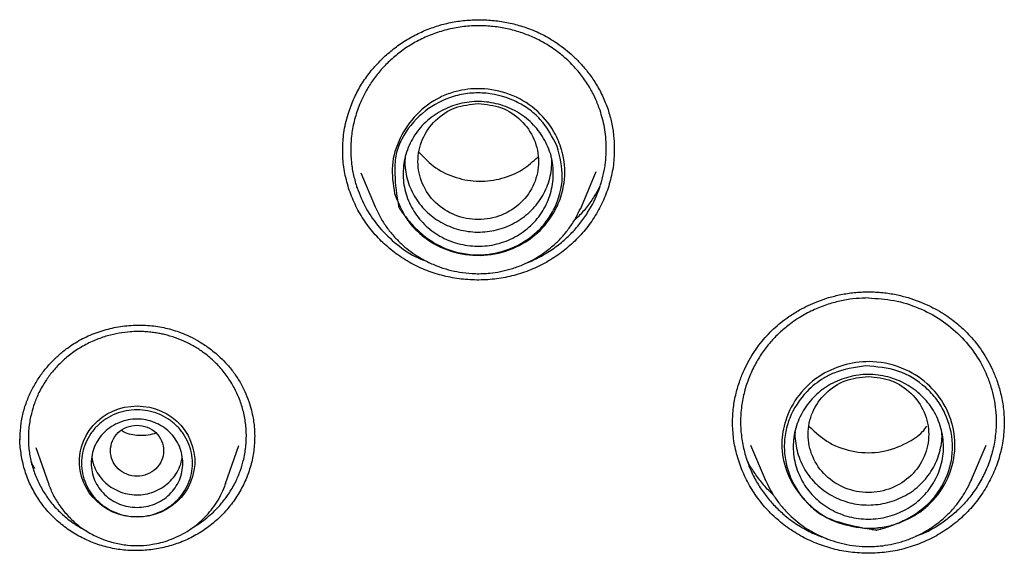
# Model space of a CAD drawing. Header units: millimetres. Extents: x 8 to 1918, y 12 to 2737.
# Tile 83 of 113: x 916 to 936, y 2321 to 2332. Entities that reach past the tile are written whole.
import ezdxf

# ---------------------------------------------------------------- set-up
doc = ezdxf.new("R2010")
doc.units = ezdxf.units.MM

msp = doc.modelspace()

# ---------------------------------------------------------------- linework, layer by layer
at = {"color": 7, "linetype": 'Continuous', "lineweight": 30}
for p, q in [((922.606, 2329.473), (922.606, 2329.501)), ((928.226, 2329.568), (928.225, 2329.508)), ((927.546, 2328.321), (927.856, 2329.051)), ((922.973, 2329.028), (923.273, 2328.321)), ((927.525, 2328.279), (927.546, 2328.321)), ((927.546, 2328.321), (927.527, 2328.279)), ((916.243, 2323.329), (916.501, 2322.58)), ((920.175, 2322.58), (920.448, 2323.37)), ((931.054, 2323.377), (931.357, 2322.662)), ((935.63, 2322.662), (935.934, 2323.377)), ((920.175, 2322.58), (920.171, 2322.567)), ((931.357, 2322.662), (931.371, 2322.635)), ((931.369, 2322.634), (931.357, 2322.662)), ((935.622, 2322.645), (935.63, 2322.662)), ((935.63, 2322.662), (935.623, 2322.645))]:
    msp.add_line(p, q, dxfattribs=at)
at = {"color": 7, "linetype": 'Continuous', "lineweight": 30, "flags": 128}
msp.add_lwpolyline([(918.338, 2321.883), (918.209, 2321.89), (918.081, 2321.91), (917.956, 2321.944), (917.836, 2321.99), (917.722, 2322.048), (917.615, 2322.118), (917.516, 2322.199), (917.427, 2322.29), (917.348, 2322.389), (917.282, 2322.496), (917.227, 2322.609), (917.186, 2322.728), (917.158, 2322.85), (917.144, 2322.974), (917.144, 2323.098), (917.158, 2323.223), (917.186, 2323.344), (917.227, 2323.463), (917.282, 2323.576), (917.348, 2323.683), (917.427, 2323.782), (917.516, 2323.873), (917.615, 2323.954), (917.722, 2324.024), (917.836, 2324.082), (917.956, 2324.128), (918.081, 2324.162), (918.209, 2324.182), (918.338, 2324.189), (918.468, 2324.182), (918.595, 2324.162), (918.72, 2324.128), (918.841, 2324.082), (918.955, 2324.024), (919.062, 2323.954), (919.161, 2323.873), (919.25, 2323.782), (919.328, 2323.683), (919.395, 2323.576), (919.449, 2323.463), (919.491, 2323.344), (919.519, 2323.223), (919.533, 2323.098), (919.533, 2322.974), (919.519, 2322.85), (919.491, 2322.728), (919.449, 2322.609), (919.395, 2322.496), (919.328, 2322.389), (919.25, 2322.29), (919.161, 2322.199), (919.062, 2322.118), (918.955, 2322.048), (918.841, 2321.99), (918.72, 2321.944), (918.595, 2321.91), (918.468, 2321.89), (918.338, 2321.883)], dxfattribs=at)
at = {"color": 7, "linetype": 'Continuous', "lineweight": 30}
for points, knots in [([(922.6, 2329.464), (922.6, 2329.502), (922.601, 2329.586), (922.609, 2329.733), (922.631, 2329.908), (922.67, 2330.096), (922.735, 2330.326), (922.836, 2330.585), (922.986, 2330.862), (923.164, 2331.116), (923.368, 2331.346), (923.592, 2331.551), (923.835, 2331.73), (924.093, 2331.883), (924.366, 2332.007), (924.651, 2332.103), (924.946, 2332.166), (925.247, 2332.199), (925.55, 2332.202), (925.851, 2332.174), (926.146, 2332.117), (926.391, 2332.043), (926.589, 2331.965), (926.744, 2331.892), (926.896, 2331.808), (927.055, 2331.707), (927.214, 2331.588), (927.377, 2331.448), (927.536, 2331.288), (927.695, 2331.098), (927.849, 2330.876), (927.991, 2330.621), (928.062, 2330.433), (928.099, 2330.336)], [0, 0, 0, 0, 0.015551, 0.035021, 0.058488, 0.084241, 0.109632, 0.151109, 0.191576, 0.231104, 0.270131, 0.308661, 0.346667, 0.384412, 0.422061, 0.459632, 0.497317, 0.535141, 0.573056, 0.610996, 0.648701, 0.685717, 0.707585, 0.729197, 0.750608, 0.77353, 0.80069, 0.826598, 0.855475, 0.8873, 0.922031, 0.959614, 1, 1, 1, 1]), ([(927.934, 2330.321), (927.904, 2330.402), (927.842, 2330.568), (927.713, 2330.811), (927.551, 2331.051), (927.351, 2331.282), (927.112, 2331.498), (926.86, 2331.675), (926.603, 2331.814), (926.351, 2331.919), (926.081, 2332.001), (925.794, 2332.055), (925.495, 2332.079), (925.186, 2332.07), (924.872, 2332.024), (924.564, 2331.941), (924.272, 2331.825), (924.004, 2331.68), (923.76, 2331.512), (923.542, 2331.323), (923.352, 2331.118), (923.19, 2330.901), (923.055, 2330.675), (922.936, 2330.42), (922.842, 2330.136), (922.782, 2329.828), (922.761, 2329.529), (922.776, 2329.242), (922.819, 2328.97), (922.871, 2328.799), (922.897, 2328.715)], [0, 0, 0, 0, 0.03213, 0.066063, 0.101799, 0.139334, 0.178668, 0.219799, 0.251836, 0.284883, 0.318938, 0.354001, 0.39007, 0.427145, 0.465225, 0.504308, 0.542018, 0.578827, 0.614736, 0.649746, 0.683859, 0.717074, 0.749393, 0.780817, 0.821312, 0.860219, 0.89754, 0.933277, 0.967429, 1, 1, 1, 1]), ([(923.676, 2328.593), (923.645, 2328.789), (923.583, 2329.18), (923.767, 2329.758), (924.108, 2330.252), (924.517, 2330.558), (924.951, 2330.728), (925.421, 2330.797), (925.998, 2330.708), (926.548, 2330.421), (926.847, 2330.093), (927.001, 2329.837), (927.074, 2329.69), (927.13, 2329.535), (927.205, 2329.249), (927.216, 2328.944), (927.139, 2328.557), (926.995, 2328.182), (926.659, 2327.755), (926.136, 2327.424), (925.529, 2327.282), (924.908, 2327.348), (924.53, 2327.521), (924.357, 2327.641), (924.334, 2327.657), (924.173, 2327.776), (923.887, 2328.062), (923.75, 2328.408), (923.676, 2328.593)], [0, 0, 0, 0, 0.054441, 0.108785, 0.163307, 0.217655, 0.243981, 0.288321, 0.342947, 0.397657, 0.452343, 0.461691, 0.479838, 0.497626, 0.507228, 0.561707, 0.580314, 0.616765, 0.671679, 0.726244, 0.781023, 0.835688, 0.890375, 0.890655, 0.892645, 0.89798, 0.945221, 1, 1, 1, 1]), ([(927.047, 2329.573), (927.1, 2329.359), (927.206, 2328.929), (927.053, 2328.381), (926.823, 2328.001), (926.515, 2327.675), (926.114, 2327.442), (925.672, 2327.332), (925.216, 2327.311), (924.726, 2327.426), (924.34, 2327.664), (924.091, 2327.889), (923.942, 2328.059), (923.846, 2328.187), (923.814, 2328.232), (923.794, 2328.26), (923.778, 2328.283), (923.766, 2328.303), (923.763, 2328.306), (923.762, 2328.308), (923.762, 2328.308), (923.762, 2328.308), (923.762, 2328.308), (923.762, 2328.308), (923.762, 2328.309), (923.762, 2328.309), (923.761, 2328.314), (923.754, 2328.352), (923.711, 2328.61), (923.667, 2328.973), (923.691, 2329.412), (923.856, 2329.835), (924.211, 2330.279), (924.71, 2330.566), (925.145, 2330.675), (925.602, 2330.696), (926.057, 2330.588), (926.449, 2330.363), (926.793, 2330.069), (926.945, 2329.771), (927.047, 2329.573)], [0, 0, 0, 0, 0.06196, 0.124182, 0.155517, 0.186855, 0.249129, 0.280352, 0.311589, 0.373832, 0.415024, 0.436071, 0.467373, 0.478617, 0.481506, 0.483111, 0.48861, 0.489323, 0.489744, 0.489841, 0.489861, 0.489863, 0.489864, 0.489865, 0.489867, 0.489887, 0.490052, 0.491257, 0.500734, 0.563252, 0.594559, 0.626036, 0.690275, 0.750346, 0.7817, 0.813053, 0.875312, 0.90652, 0.93775, 1, 1, 1, 1]), ([(923.869, 2328.776), (923.862, 2328.841), (923.847, 2328.971), (923.858, 2329.167), (923.894, 2329.361), (923.955, 2329.549), (924.04, 2329.727), (924.149, 2329.893), (924.281, 2330.043), (924.432, 2330.175), (924.599, 2330.288), (924.78, 2330.379), (924.972, 2330.447), (925.172, 2330.49), (925.376, 2330.507), (925.58, 2330.497), (925.781, 2330.463), (925.976, 2330.404), (926.161, 2330.321), (926.332, 2330.216), (926.488, 2330.09), (926.625, 2329.944), (926.742, 2329.783), (926.837, 2329.609), (926.908, 2329.423), (926.952, 2329.23), (926.969, 2329.033), (926.959, 2328.836), (926.923, 2328.642), (926.861, 2328.455), (926.776, 2328.277), (926.666, 2328.111), (926.535, 2327.962), (926.384, 2327.83), (926.216, 2327.717), (926.035, 2327.626), (925.844, 2327.558), (925.645, 2327.515), (925.442, 2327.499), (925.238, 2327.508), (925.037, 2327.543), (924.842, 2327.602), (924.657, 2327.685), (924.484, 2327.79), (924.327, 2327.918), (924.19, 2328.064), (924.073, 2328.226), (923.98, 2328.4), (923.908, 2328.584), (923.882, 2328.712), (923.869, 2328.776)], [0, 0, 0, 0, 0.020769, 0.041576, 0.062413, 0.083256, 0.10408, 0.124881, 0.145667, 0.166456, 0.187267, 0.208105, 0.22898, 0.24992, 0.270861, 0.291735, 0.312571, 0.333374, 0.354147, 0.374905, 0.395667, 0.416452, 0.437275, 0.458137, 0.479046, 0.50003, 0.521012, 0.541913, 0.562763, 0.583573, 0.604346, 0.625098, 0.645864, 0.666668, 0.687503, 0.708347, 0.729174, 0.749982, 0.770777, 0.791574, 0.812391, 0.833231, 0.854101, 0.875028, 0.895955, 0.916825, 0.937662, 0.958469, 0.979244, 1, 1, 1, 1]), ([(925.41, 2330.464), (925.246, 2330.445), (924.92, 2330.408), (924.502, 2330.132), (924.227, 2329.732), (924.126, 2329.259), (924.227, 2328.788), (924.502, 2328.385), (924.92, 2328.12), (925.41, 2328.023), (925.9, 2328.12), (926.317, 2328.385), (926.593, 2328.788), (926.693, 2329.259), (926.593, 2329.732), (926.317, 2330.132), (925.9, 2330.408), (925.573, 2330.445), (925.41, 2330.464)], [0, 0, 0, 0, 0.0625, 0.125, 0.1875, 0.25, 0.3125, 0.375, 0.4375, 0.5, 0.5625, 0.625, 0.6875, 0.75, 0.8125, 0.875, 0.9375, 1, 1, 1, 1]), ([(926.397, 2327.151), (926.423, 2327.161), (926.517, 2327.196), (926.67, 2327.271), (926.884, 2327.393), (927.106, 2327.552), (927.328, 2327.752), (927.519, 2327.968), (927.728, 2328.263), (927.918, 2328.648), (928.042, 2329.114), (928.074, 2329.555), (928.039, 2329.958), (927.968, 2330.204), (927.934, 2330.321)], [0, 0, 0, 0, 0.020935, 0.075606, 0.129185, 0.207476, 0.283307, 0.356675, 0.427576, 0.561802, 0.686175, 0.800676, 0.905289, 1, 1, 1, 1]), ([(928.099, 2330.336), (928.125, 2330.247), (928.177, 2330.069), (928.219, 2329.811), (928.225, 2329.643), (928.227, 2329.568)], [0, 0, 0, 0, 0.356194, 0.710813, 1, 1, 1, 1]), ([(922.736, 2328.665), (922.703, 2328.78), (922.637, 2329.009), (922.599, 2329.292), (922.604, 2329.457), (922.605, 2329.503)], [0, 0, 0, 0, 0.420153, 0.837716, 1, 1, 1, 1]), ([(928.225, 2329.534), (928.226, 2329.462), (928.227, 2329.271), (928.176, 2328.964), (928.078, 2328.62), (927.931, 2328.291), (927.741, 2327.982), (927.51, 2327.702), (927.245, 2327.453), (926.95, 2327.238), (926.628, 2327.063), (926.286, 2326.929), (925.929, 2326.84), (925.562, 2326.798), (925.193, 2326.802), (924.828, 2326.851), (924.473, 2326.944), (924.133, 2327.082), (923.816, 2327.263), (923.527, 2327.483), (923.27, 2327.736), (923.05, 2328.02), (922.865, 2328.33), (922.779, 2328.553), (922.736, 2328.665)], [0, 0, 0, 0, 0.028169, 0.074326, 0.120602, 0.167147, 0.213729, 0.260089, 0.306324, 0.352491, 0.398637, 0.444835, 0.491061, 0.537271, 0.583497, 0.629734, 0.675976, 0.72226, 0.7685, 0.81464, 0.860776, 0.906985, 0.953351, 1, 1, 1, 1]), ([(924.184, 2329.444), (924.293, 2329.332), (924.511, 2329.108), (924.949, 2328.907), (925.424, 2328.826), (925.903, 2328.891), (926.326, 2329.066), (926.542, 2329.26), (926.641, 2329.349)], [0, 0, 0, 0, 0.170188, 0.341516, 0.513585, 0.684705, 0.855642, 1, 1, 1, 1]), ([(923.895, 2329.341), (923.892, 2329.305), (923.885, 2329.205), (923.903, 2329.041), (923.944, 2328.854), (924.013, 2328.674), (924.106, 2328.503), (924.22, 2328.344), (924.355, 2328.201), (924.507, 2328.077), (924.675, 2327.974), (924.857, 2327.893), (925.049, 2327.835), (925.246, 2327.801), (925.446, 2327.792), (925.643, 2327.808), (925.837, 2327.85), (926.025, 2327.916), (926.202, 2328.006), (926.368, 2328.116), (926.515, 2328.245), (926.643, 2328.391), (926.75, 2328.552), (926.834, 2328.726), (926.894, 2328.911), (926.931, 2329.098), (926.933, 2329.224), (926.935, 2329.285)], [0, 0, 0, 0, 0.023464, 0.063829, 0.10433, 0.144774, 0.185865, 0.22724, 0.267877, 0.308493, 0.349219, 0.389858, 0.431125, 0.47234, 0.51283, 0.5533, 0.593809, 0.634345, 0.675619, 0.71694, 0.757429, 0.797792, 0.838312, 0.878753, 0.919821, 0.961212, 1, 1, 1, 1]), ([(922.901, 2328.713), (922.899, 2328.716), (922.896, 2328.72), (922.894, 2328.725), (922.894, 2328.726)], [0, 0, 0, 0, 0.724639, 1, 1, 1, 1]), ([(922.897, 2328.715), (922.955, 2328.57), (923.072, 2328.276), (923.355, 2327.877), (923.718, 2327.53), (924.058, 2327.293), (924.286, 2327.209), (924.35, 2327.186)], [0, 0, 0, 0, 0.217017, 0.440738, 0.671183, 0.908372, 1, 1, 1, 1]), ([(927.924, 2328.731), (927.889, 2328.666), (927.812, 2328.528), (927.665, 2328.322), (927.525, 2328.152), (927.425, 2328.061), (927.395, 2328.033)], [0, 0, 0, 0, 0.256338, 0.549236, 0.860695, 1, 1, 1, 1]), ([(923.273, 2328.321), (923.309, 2328.245), (923.378, 2328.097), (923.509, 2327.894), (923.653, 2327.714), (923.807, 2327.556), (923.968, 2327.42), (924.158, 2327.287), (924.374, 2327.166), (924.614, 2327.067), (924.849, 2326.997), (925.092, 2326.95), (925.362, 2326.928), (925.625, 2326.938), (925.873, 2326.975), (926.099, 2327.031), (926.331, 2327.114), (926.565, 2327.228), (926.796, 2327.375), (926.998, 2327.541), (927.171, 2327.718), (927.314, 2327.9), (927.436, 2328.087), (927.497, 2328.219), (927.525, 2328.279)], [0, 0, 0, 0, 0.047238, 0.092517, 0.135836, 0.177198, 0.21661, 0.254081, 0.306651, 0.354917, 0.39892, 0.443206, 0.493278, 0.549177, 0.589714, 0.632866, 0.678645, 0.727058, 0.778115, 0.831823, 0.87386, 0.917392, 0.962421, 1, 1, 1, 1]), ([(930.677, 2323.835), (930.681, 2323.943), (930.689, 2324.15), (930.746, 2324.445), (930.824, 2324.707), (930.917, 2324.937), (931.021, 2325.14), (931.133, 2325.322), (931.255, 2325.491), (931.386, 2325.646), (931.526, 2325.788), (931.679, 2325.921), (931.857, 2326.054), (932.048, 2326.173), (932.249, 2326.277), (932.449, 2326.364), (932.676, 2326.441), (932.927, 2326.504), (933.202, 2326.549), (933.394, 2326.555), (933.494, 2326.559)], [0, 0, 0, 0, 0.076509, 0.146892, 0.211015, 0.26874, 0.320251, 0.369378, 0.417326, 0.46408, 0.50965, 0.554177, 0.603205, 0.662393, 0.707522, 0.757168, 0.811298, 0.869855, 0.932772, 1, 1, 1, 1]), ([(933.494, 2326.429), (933.41, 2326.426), (933.235, 2326.422), (932.968, 2326.382), (932.69, 2326.313), (932.405, 2326.208), (932.12, 2326.063), (931.866, 2325.893), (931.646, 2325.706), (931.459, 2325.511), (931.288, 2325.291), (931.138, 2325.046), (931.014, 2324.777), (930.919, 2324.488), (930.859, 2324.181), (930.839, 2323.862), (930.859, 2323.544), (930.919, 2323.237), (931.013, 2322.948), (931.137, 2322.68), (931.287, 2322.435), (931.457, 2322.215), (931.644, 2322.02), (931.864, 2321.833), (932.118, 2321.663), (932.385, 2321.524), (932.564, 2321.462), (932.642, 2321.435)], [0, 0, 0, 0, 0.033915, 0.070128, 0.108635, 0.149436, 0.192528, 0.23791, 0.273459, 0.310294, 0.348415, 0.38782, 0.428508, 0.470478, 0.513728, 0.558257, 0.602744, 0.645948, 0.68787, 0.72851, 0.767871, 0.805952, 0.842755, 0.878282, 0.923651, 0.966756, 1, 1, 1, 1]), ([(933.494, 2326.559), (933.593, 2326.555), (933.785, 2326.549), (934.061, 2326.504), (934.312, 2326.441), (934.538, 2326.364), (934.739, 2326.277), (934.925, 2326.18), (935.094, 2326.077), (935.244, 2325.97), (935.372, 2325.866), (935.489, 2325.76), (935.61, 2325.636), (935.733, 2325.491), (935.854, 2325.322), (935.967, 2325.14), (936.07, 2324.937), (936.163, 2324.707), (936.241, 2324.445), (936.299, 2324.15), (936.306, 2323.943), (936.31, 2323.835)], [0, 0, 0, 0, 0.067227, 0.130142, 0.188698, 0.242827, 0.292472, 0.3376, 0.385771, 0.42743, 0.46352, 0.49938, 0.535929, 0.582682, 0.630629, 0.679755, 0.731265, 0.788989, 0.853111, 0.923493, 1, 1, 1, 1]), ([(933.494, 2326.429), (933.673, 2326.418), (934.03, 2326.397), (934.54, 2326.236), (935.005, 2325.989), (935.405, 2325.66), (935.729, 2325.267), (935.927, 2324.897), (936.038, 2324.586), (936.098, 2324.348), (936.134, 2324.107), (936.145, 2323.889), (936.138, 2323.695), (936.121, 2323.525), (936.092, 2323.357), (936.04, 2323.142), (935.951, 2322.888), (935.811, 2322.608), (935.645, 2322.356), (935.459, 2322.135), (935.259, 2321.943), (934.987, 2321.734), (934.723, 2321.571), (934.515, 2321.501), (934.462, 2321.483)], [0, 0, 0, 0, 0.073352, 0.146012, 0.217978, 0.289249, 0.359821, 0.429693, 0.464406, 0.498943, 0.533304, 0.567488, 0.591078, 0.615554, 0.639569, 0.663122, 0.708824, 0.752687, 0.794712, 0.834901, 0.873256, 0.909777, 0.977248, 1, 1, 1, 1]), ([(915.914, 2323.484), (915.916, 2323.573), (915.921, 2323.75), (915.967, 2324.015), (916.043, 2324.271), (916.148, 2324.511), (916.273, 2324.731), (916.414, 2324.929), (916.569, 2325.107), (916.736, 2325.266), (916.946, 2325.432), (917.208, 2325.593), (917.528, 2325.73), (917.865, 2325.822), (918.211, 2325.868), (918.556, 2325.868), (918.837, 2325.83), (919.051, 2325.777), (919.215, 2325.724), (919.392, 2325.653), (919.59, 2325.552), (919.808, 2325.414), (920.007, 2325.255), (920.181, 2325.083), (920.329, 2324.909), (920.413, 2324.777), (920.457, 2324.709)], [0, 0, 0, 0, 0.0442528, 0.088005, 0.131268, 0.1732292, 0.2135619, 0.2522772, 0.2893677, 0.3256103, 0.3617887, 0.4159323, 0.4702761, 0.5248661, 0.5795459, 0.6337137, 0.6864879, 0.7123647, 0.738093, 0.7675358, 0.8027117, 0.8436241, 0.8902196, 0.9243964, 0.9610025, 1, 1, 1, 1]), ([(920.301, 2324.658), (920.251, 2324.735), (920.149, 2324.892), (919.957, 2325.102), (919.754, 2325.275), (919.549, 2325.413), (919.348, 2325.52), (919.134, 2325.608), (918.953, 2325.661), (918.811, 2325.692), (918.706, 2325.71), (918.593, 2325.724), (918.469, 2325.732), (918.337, 2325.735), (918.169, 2325.727), (917.963, 2325.702), (917.72, 2325.647), (917.466, 2325.558), (917.21, 2325.433), (916.97, 2325.275), (916.76, 2325.095), (916.586, 2324.907), (916.433, 2324.7), (916.307, 2324.479), (916.211, 2324.251), (916.153, 2324.059), (916.119, 2323.896), (916.098, 2323.754), (916.087, 2323.612), (916.086, 2323.471), (916.094, 2323.331), (916.117, 2323.147), (916.168, 2322.924), (916.259, 2322.667), (916.346, 2322.509), (916.39, 2322.431)], [0, 0, 0, 0, 0.0400569, 0.0809662, 0.1227264, 0.1546142, 0.1869792, 0.2198205, 0.2531371, 0.2668239, 0.2817674, 0.2979671, 0.3154222, 0.3341319, 0.3540955, 0.386382, 0.4214818, 0.4593907, 0.500104, 0.5420949, 0.5812934, 0.6177027, 0.651326, 0.691816, 0.7273675, 0.7579846, 0.7789363, 0.7997449, 0.820411, 0.8409348, 0.8613168, 0.8815576, 0.9215968, 0.9610765, 1, 1, 1, 1]), ([(933.401, 2321.654), (933.198, 2321.686), (932.792, 2321.75), (932.278, 2322.097), (931.896, 2322.562), (931.721, 2323.032), (931.687, 2323.482), (931.764, 2323.934), (932.035, 2324.446), (932.486, 2324.85), (933.029, 2325.075), (933.634, 2325.142), (934.255, 2324.988), (934.791, 2324.625), (935.149, 2324.129), (935.314, 2323.548), (935.267, 2322.948), (935.01, 2322.399), (934.722, 2322.106), (934.551, 2321.984), (934.528, 2321.968), (934.36, 2321.857), (934.084, 2321.734), (933.808, 2321.677), (933.691, 2321.664), (933.64, 2321.658), (933.539, 2321.651), (933.452, 2321.653), (933.401, 2321.654)], [0, 0, 0, 0, 0.054454, 0.108811, 0.163346, 0.217707, 0.244062, 0.288391, 0.34303, 0.400966, 0.449456, 0.499085, 0.561553, 0.616446, 0.671375, 0.725952, 0.780745, 0.835422, 0.890123, 0.890403, 0.892392, 0.897728, 0.944982, 0.972513, 0.973009, 0.976595, 0.986269, 1, 1, 1, 1]), ([(933.437, 2325.02), (933.665, 2325.002), (934.121, 2324.967), (934.615, 2324.657), (934.919, 2324.329), (935.146, 2323.946), (935.253, 2323.507), (935.225, 2323.067), (935.105, 2322.643), (934.839, 2322.23), (934.485, 2321.949), (934.186, 2321.791), (933.971, 2321.706), (933.813, 2321.656), (933.758, 2321.64), (933.723, 2321.63), (933.695, 2321.623), (933.672, 2321.617), (933.668, 2321.616), (933.666, 2321.616), (933.665, 2321.616), (933.665, 2321.615), (933.665, 2321.615), (933.665, 2321.615), (933.665, 2321.615), (933.665, 2321.616), (933.659, 2321.616), (933.621, 2321.622), (933.358, 2321.666), (932.988, 2321.74), (932.558, 2321.894), (932.206, 2322.166), (931.939, 2322.533), (931.789, 2322.948), (931.741, 2323.287), (931.762, 2323.618), (931.882, 2324.043), (932.148, 2324.456), (932.502, 2324.737), (932.904, 2324.946), (933.21, 2324.989), (933.437, 2325.02)], [0, 0, 0, 0, 0.061942, 0.124146, 0.155473, 0.186801, 0.249058, 0.280272, 0.3115, 0.373724, 0.414905, 0.435946, 0.467239, 0.478479, 0.481368, 0.482972, 0.488472, 0.489183, 0.489603, 0.489699, 0.489719, 0.489721, 0.489722, 0.489723, 0.489725, 0.489745, 0.489911, 0.491119, 0.500591, 0.56309, 0.594389, 0.625857, 0.685179, 0.719167, 0.750449, 0.781794, 0.813139, 0.875379, 0.916279, 0.937767, 1, 1, 1, 1]), ([(933.242, 2321.862), (933.175, 2321.875), (933.042, 2321.901), (932.852, 2321.973), (932.672, 2322.065), (932.506, 2322.179), (932.356, 2322.313), (932.226, 2322.464), (932.118, 2322.631), (932.034, 2322.81), (931.975, 2322.998), (931.941, 2323.192), (931.933, 2323.389), (931.952, 2323.585), (931.999, 2323.778), (932.072, 2323.962), (932.168, 2324.135), (932.286, 2324.295), (932.425, 2324.439), (932.582, 2324.564), (932.754, 2324.668), (932.94, 2324.748), (933.135, 2324.806), (933.337, 2324.839), (933.542, 2324.846), (933.746, 2324.828), (933.946, 2324.782), (934.138, 2324.712), (934.318, 2324.619), (934.484, 2324.505), (934.633, 2324.371), (934.762, 2324.22), (934.869, 2324.053), (934.953, 2323.874), (935.012, 2323.686), (935.046, 2323.492), (935.054, 2323.295), (935.035, 2323.099), (934.988, 2322.908), (934.916, 2322.725), (934.82, 2322.551), (934.701, 2322.391), (934.562, 2322.246), (934.404, 2322.12), (934.23, 2322.016), (934.043, 2321.936), (933.848, 2321.879), (933.647, 2321.847), (933.443, 2321.838), (933.309, 2321.854), (933.242, 2321.862)], [0, 0, 0, 0, 0.020769, 0.041576, 0.062413, 0.083256, 0.10408, 0.124881, 0.145667, 0.166456, 0.187267, 0.208105, 0.22898, 0.24992, 0.27086, 0.291735, 0.312571, 0.333374, 0.354147, 0.374905, 0.395667, 0.416452, 0.437274, 0.458137, 0.479046, 0.50003, 0.521011, 0.541912, 0.562763, 0.583573, 0.604346, 0.625098, 0.645864, 0.666667, 0.687503, 0.708347, 0.729174, 0.749982, 0.770777, 0.791574, 0.812391, 0.833231, 0.854101, 0.875028, 0.895955, 0.916825, 0.937662, 0.958469, 0.979244, 1, 1, 1, 1]), ([(933.494, 2324.804), (933.33, 2324.786), (933.004, 2324.748), (932.586, 2324.472), (932.311, 2324.073), (932.21, 2323.6), (932.311, 2323.128), (932.586, 2322.725), (933.004, 2322.46), (933.494, 2322.363), (933.984, 2322.46), (934.401, 2322.725), (934.677, 2323.128), (934.777, 2323.6), (934.677, 2324.073), (934.401, 2324.472), (933.984, 2324.748), (933.657, 2324.786), (933.494, 2324.804)], [0, 0, 0, 0, 0.0625, 0.125, 0.1875, 0.25, 0.3125, 0.375, 0.4375, 0.5, 0.5625, 0.625, 0.6875, 0.75, 0.8125, 0.875, 0.9375, 1, 1, 1, 1]), ([(919.506, 2321.679), (919.551, 2321.706), (919.649, 2321.765), (919.787, 2321.87), (919.941, 2322.005), (920.092, 2322.167), (920.247, 2322.372), (920.377, 2322.594), (920.477, 2322.828), (920.537, 2323.027), (920.573, 2323.195), (920.593, 2323.339), (920.604, 2323.483), (920.605, 2323.625), (920.596, 2323.766), (920.573, 2323.949), (920.521, 2324.171), (920.43, 2324.425), (920.344, 2324.581), (920.301, 2324.658)], [0, 0, 0, 0, 0.0448907, 0.0980309, 0.1490246, 0.2214643, 0.2890664, 0.371641, 0.445596, 0.5109176, 0.5540018, 0.5966662, 0.6389101, 0.6807331, 0.7221347, 0.7631145, 0.843767, 0.9227298, 1, 1, 1, 1]), ([(920.457, 2324.709), (920.498, 2324.636), (920.574, 2324.499), (920.654, 2324.293), (920.709, 2324.109), (920.744, 2323.947), (920.763, 2323.811), (920.773, 2323.7), (920.776, 2323.616), (920.777, 2323.57), (920.777, 2323.551)], [0, 0, 0, 0, 0.202913, 0.382814, 0.540307, 0.675741, 0.789317, 0.881156, 0.951346, 1, 1, 1, 1]), ([(918.338, 2323.791), (918.266, 2323.783), (918.123, 2323.767), (917.939, 2323.645), (917.818, 2323.469), (917.774, 2323.261), (917.818, 2323.054), (917.939, 2322.877), (918.123, 2322.76), (918.338, 2322.717), (918.554, 2322.76), (918.738, 2322.877), (918.859, 2323.054), (918.903, 2323.261), (918.859, 2323.469), (918.738, 2323.645), (918.554, 2323.767), (918.41, 2323.783), (918.338, 2323.791)], [0, 0, 0, 0, 0.0625, 0.125, 0.1875, 0.25, 0.3125, 0.375, 0.4375, 0.5, 0.5625, 0.625, 0.6875, 0.75, 0.8125, 0.875, 0.9375, 1, 1, 1, 1]), ([(933.494, 2321.134), (933.37, 2321.138), (933.123, 2321.147), (932.761, 2321.221), (932.412, 2321.335), (932.081, 2321.493), (931.774, 2321.692), (931.495, 2321.929), (931.251, 2322.2), (931.047, 2322.499), (930.884, 2322.82), (930.767, 2323.158), (930.691, 2323.507), (930.682, 2323.744), (930.677, 2323.862)], [0, 0, 0, 0, 0.0839335, 0.1672988, 0.2503916, 0.3334578, 0.4167402, 0.5005241, 0.5843831, 0.6678427, 0.7510778, 0.8341896, 0.917264, 1, 1, 1, 1]), ([(932.265, 2323.766), (932.4, 2323.642), (932.671, 2323.394), (933.211, 2323.214), (933.778, 2323.212), (934.255, 2323.386), (934.569, 2323.589), (934.678, 2323.731), (934.708, 2323.77)], [0, 0, 0, 0, 0.199337, 0.400294, 0.601226, 0.801496, 0.945991, 1, 1, 1, 1]), ([(936.31, 2323.862), (936.306, 2323.744), (936.296, 2323.507), (936.221, 2323.158), (936.103, 2322.82), (935.941, 2322.499), (935.737, 2322.2), (935.493, 2321.929), (935.214, 2321.692), (934.907, 2321.493), (934.576, 2321.335), (934.227, 2321.221), (933.864, 2321.147), (933.618, 2321.138), (933.494, 2321.134)], [0, 0, 0, 0, 0.082736, 0.16581, 0.248922, 0.332157, 0.415617, 0.499476, 0.58326, 0.666542, 0.749608, 0.832701, 0.916067, 1, 1, 1, 1]), ([(920.777, 2323.564), (920.773, 2323.462), (920.765, 2323.256), (920.701, 2322.952), (920.597, 2322.657), (920.455, 2322.379), (920.277, 2322.121), (920.067, 2321.888), (919.828, 2321.682), (919.564, 2321.508), (919.278, 2321.37), (918.976, 2321.269), (918.664, 2321.207), (918.346, 2321.183), (918.028, 2321.199), (917.715, 2321.256), (917.413, 2321.353), (917.128, 2321.487), (916.863, 2321.655), (916.624, 2321.857), (916.41, 2322.086), (916.296, 2322.26), (916.239, 2322.347)], [0, 0, 0, 0, 0.0497666, 0.1000678, 0.1504048, 0.2004921, 0.2504404, 0.3003167, 0.3501784, 0.4001096, 0.4500687, 0.4999958, 0.549932, 0.5998803, 0.6498455, 0.6998748, 0.7498586, 0.7997159, 0.84956, 0.8994815, 0.9495807, 1, 1, 1, 1]), ([(918.733, 2323.627), (918.679, 2323.611), (918.564, 2323.577), (918.334, 2323.574), (918.136, 2323.6), (918.03, 2323.669), (918.015, 2323.678)], [0, 0, 0, 0, 0.228665, 0.484011, 0.926629, 1, 1, 1, 1]), ([(931.976, 2323.662), (931.975, 2323.658), (931.968, 2323.59), (931.979, 2323.456), (932.011, 2323.266), (932.07, 2323.081), (932.152, 2322.905), (932.257, 2322.743), (932.383, 2322.596), (932.529, 2322.465), (932.694, 2322.353), (932.871, 2322.262), (933.057, 2322.193), (933.25, 2322.15), (933.447, 2322.132), (933.646, 2322.139), (933.844, 2322.171), (934.037, 2322.227), (934.219, 2322.306), (934.388, 2322.408), (934.542, 2322.529), (934.678, 2322.671), (934.795, 2322.829), (934.889, 2322.999), (934.96, 2323.179), (935.004, 2323.365), (935.023, 2323.518), (935.018, 2323.608), (935.016, 2323.634)], [0, 0, 0, 0, 0.002794, 0.043531, 0.084888, 0.126168, 0.16673, 0.207279, 0.247865, 0.288482, 0.32984, 0.371258, 0.411839, 0.452291, 0.49288, 0.53341, 0.574589, 0.616053, 0.656778, 0.69748, 0.738294, 0.77902, 0.820375, 0.861679, 0.902255, 0.942812, 0.983407, 1, 1, 1, 1]), ([(916.239, 2322.347), (916.189, 2322.438), (916.09, 2322.62), (915.989, 2322.914), (915.931, 2323.215), (915.907, 2323.421), (915.914, 2323.524), (915.914, 2323.524)], [0, 0, 0, 0, 0.2512893, 0.5009897, 0.749952, 0.9988782, 1, 1, 1, 1]), ([(917.401, 2323.124), (917.411, 2323.071), (917.434, 2322.959), (917.511, 2322.801), (917.619, 2322.654), (917.756, 2322.53), (917.915, 2322.435), (918.091, 2322.371), (918.276, 2322.342), (918.463, 2322.348), (918.646, 2322.389), (918.816, 2322.464), (918.969, 2322.569), (919.097, 2322.7), (919.195, 2322.854), (919.257, 2323.001), (919.27, 2323.098), (919.275, 2323.135)], [0, 0, 0, 0, 0.061831, 0.130706, 0.19958, 0.268455, 0.33733, 0.406205, 0.47508, 0.543955, 0.612829, 0.681704, 0.750579, 0.819454, 0.888329, 0.957203, 1, 1, 1, 1]), ([(916.218, 2322.893), (916.209, 2322.908), (916.179, 2322.955), (916.16, 2323.006), (916.147, 2323.041)], [0, 0, 0, 0, 0.330325, 1, 1, 1, 1]), ([(931.529, 2322.345), (931.511, 2322.361), (931.421, 2322.439), (931.284, 2322.596), (931.125, 2322.811), (931.027, 2322.965), (930.988, 2323.048), (930.984, 2323.055)], [0, 0, 0, 0, 0.078504, 0.388585, 0.687131, 0.974664, 1, 1, 1, 1]), ([(916.501, 2322.579), (916.533, 2322.5), (916.597, 2322.337), (916.737, 2322.111), (916.91, 2321.899), (917.117, 2321.709), (917.352, 2321.55), (917.607, 2321.428), (917.871, 2321.344), (918.138, 2321.299), (918.403, 2321.29), (918.634, 2321.313), (918.834, 2321.355), (919.012, 2321.409), (919.196, 2321.486), (919.384, 2321.588), (919.572, 2321.72), (919.738, 2321.87), (919.878, 2322.03), (919.995, 2322.195), (920.098, 2322.378), (920.149, 2322.511), (920.175, 2322.579)], [0, 0, 0, 0, 0.0536579, 0.1090949, 0.1663917, 0.225668, 0.2858185, 0.3447033, 0.4022913, 0.4585935, 0.5136207, 0.5673831, 0.6030517, 0.6414378, 0.6829797, 0.7277067, 0.7756469, 0.8268253, 0.8673595, 0.909733, 0.9539475, 1, 1, 1, 1]), ([(931.371, 2322.635), (931.402, 2322.568), (931.467, 2322.429), (931.593, 2322.235), (931.737, 2322.054), (931.891, 2321.896), (932.052, 2321.76), (932.242, 2321.627), (932.458, 2321.506), (932.698, 2321.407), (932.932, 2321.337), (933.176, 2321.291), (933.446, 2321.269), (933.709, 2321.279), (933.957, 2321.315), (934.183, 2321.371), (934.415, 2321.454), (934.649, 2321.568), (934.88, 2321.715), (935.082, 2321.881), (935.255, 2322.058), (935.398, 2322.24), (935.525, 2322.436), (935.59, 2322.577), (935.622, 2322.645)], [0, 0, 0, 0, 0.0415581, 0.0868443, 0.1301704, 0.1715395, 0.2109579, 0.2484344, 0.3010126, 0.3492871, 0.3932966, 0.4375899, 0.4876708, 0.5435788, 0.5841218, 0.6272813, 0.6730671, 0.7214885, 0.772554, 0.8262704, 0.8683136, 0.9118532, 0.9568893, 1, 1, 1, 1]), ([(916.39, 2322.431), (916.44, 2322.354), (916.542, 2322.197), (916.736, 2321.985), (916.943, 2321.81), (917.128, 2321.684), (917.239, 2321.628), (917.282, 2321.606)], [0, 0, 0, 0, 0.22591, 0.458874, 0.698914, 0.883666, 1, 1, 1, 1])]:
    msp.add_open_spline(points, degree=3, knots=knots, dxfattribs=at)
for points in [[(919.488, 2323.002), (919.484, 2322.93), (919.475, 2322.785), (919.407, 2322.575), (919.301, 2322.383), (919.157, 2322.214), (918.981, 2322.075), (918.781, 2321.972), (918.564, 2321.908), (918.338, 2321.887), (918.113, 2321.908), (917.895, 2321.972), (917.695, 2322.075), (917.52, 2322.214), (917.376, 2322.383), (917.269, 2322.575), (917.203, 2322.785), (917.181, 2323.002), (917.203, 2323.22), (917.269, 2323.429), (917.376, 2323.622), (917.52, 2323.791), (917.695, 2323.93), (917.895, 2324.033), (918.113, 2324.096), (918.338, 2324.118), (918.564, 2324.096), (918.781, 2324.033), (918.981, 2323.93), (919.157, 2323.791), (919.301, 2323.622), (919.407, 2323.429), (919.475, 2323.22), (919.484, 2323.075), (919.488, 2323.002)], [(919.288, 2323.002), (919.285, 2322.942), (919.278, 2322.822), (919.221, 2322.65), (919.133, 2322.49), (919.014, 2322.351), (918.87, 2322.236), (918.704, 2322.151), (918.525, 2322.099), (918.338, 2322.081), (918.152, 2322.099), (917.972, 2322.151), (917.807, 2322.236), (917.662, 2322.351), (917.543, 2322.49), (917.455, 2322.65), (917.401, 2322.822), (917.382, 2323.002), (917.401, 2323.182), (917.455, 2323.355), (917.543, 2323.514), (917.662, 2323.654), (917.807, 2323.768), (917.972, 2323.853), (918.152, 2323.906), (918.338, 2323.924), (918.525, 2323.906), (918.704, 2323.853), (918.87, 2323.768), (919.014, 2323.654), (919.133, 2323.514), (919.221, 2323.355), (919.278, 2323.182), (919.285, 2323.062), (919.288, 2323.002)]]:
    msp.add_open_spline(points, degree=3, dxfattribs=at)

doc.saveas('drawing.dxf')
